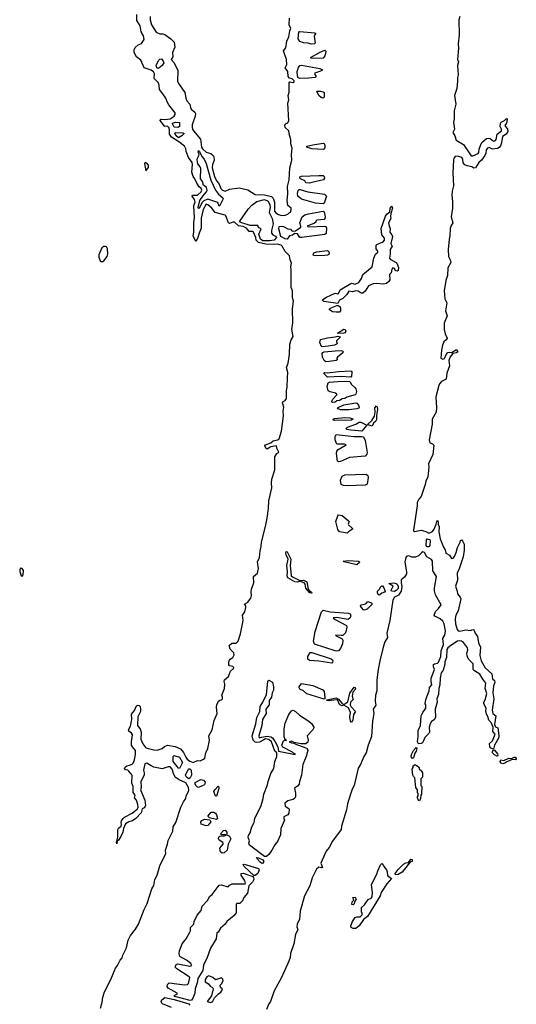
# Model space of a CAD drawing. Extents: x 1966327 to 2147849, y 395140 to 552178.
# Tile 29 of 256: x 2051508 to 2057280, y 406834 to 418276. Entities that reach past the tile are written whole.
import ezdxf

# ---------------------------------------------------------------- set-up
doc = ezdxf.new("R2010")
doc.units = 0

msp = doc.modelspace()

# ---------------------------------------------------------------- linework, layer by layer
at = {"layer": '0CON20XD'}
for points in [[(2054199, 411629), (2054202, 411658), (2054228, 411732), (2054226, 411804), (2054270, 411845), (2054285, 411897), (2054271, 411975), (2054294, 412025), (2054301, 412105), (2054315, 412155), (2054320, 412205), (2054366, 412385), (2054385, 412485), (2054401, 412595), (2054402, 412685), (2054440, 412835), (2054434, 412895), (2054440, 412935), (2054475, 413045), (2054475, 413195), (2054495, 413233), (2054520, 413250), (2054498, 413295), (2054493, 413323), (2054425, 413314), (2054385, 413287), (2054370, 413295), (2054357, 413325), (2054366, 413334), (2054425, 413358), (2054455, 413382), (2054505, 413395), (2054522, 413405), (2054552, 413495), (2054574, 413674), (2054571, 413725), (2054576, 413775), (2054564, 413825), (2054567, 413835), (2054595, 413852), (2054609, 413875), (2054610, 413965), (2054618, 414005), (2054619, 414115), (2054626, 414175), (2054609, 414235), (2054630, 414285), (2054642, 414385), (2054646, 414505), (2054664, 414555), (2054685, 414595), (2054672, 414675), (2054682, 414755), (2054680, 414915), (2054689, 415005), (2054680, 415045), (2054680, 415125), (2054663, 415163), (2054663, 415373), (2054658, 415405), (2054667, 415445), (2054652, 415485), (2054643, 415533), (2054595, 415582), (2054559, 415645), (2054545, 415655), (2054505, 415666), (2054455, 415663), (2054369, 415669), (2054285, 415687), (2054256, 415715), (2054251, 415745), (2054225, 415806), (2054214, 415814), (2054175, 415813), (2054143, 415853), (2054105, 415872), (2054050, 415880), (2054005, 415923), (2053985, 415925), (2053945, 415908), (2053935, 415915), (2053905, 415995), (2053895, 416004), (2053781, 416035), (2053741, 416085), (2053695, 416125), (2053675, 416131), (2053641, 416069), (2053615, 415970), (2053617, 415853), (2053592, 415795), (2053575, 415735), (2053555, 415700), (2053525, 415765), (2053533, 415805), (2053530, 415920), (2053538, 415972), (2053533, 416115), (2053547, 416155), (2053539, 416185), (2053511, 416225), (2053515, 416235), (2053525, 416235), (2053575, 416235), (2053617, 416275), (2053626, 416295), (2053618, 416315), (2053595, 416335), (2053565, 416375), (2053545, 416425), (2053522, 416455), (2053510, 416505), (2053518, 416595), (2053514, 416615), (2053471, 416675), (2053444, 416744), (2053440, 416775), (2053422, 416805), (2053358, 416858), (2053272, 416912), (2053247, 416945), (2053250, 416995), (2053243, 417025), (2053225, 417038), (2053195, 417034), (2053189, 417039), (2053140, 417105), (2053143, 417115), (2053151, 417119), (2053195, 417116), (2053255, 417125), (2053305, 417155), (2053316, 417175), (2053314, 417195), (2053241, 417285), (2053224, 417315), (2053208, 417365), (2053170, 417415), (2053133, 417465), (2053128, 417515), (2053117, 417547), (2053072, 417592), (2053073, 417645), (2053062, 417672), (2053035, 417691), (2052954, 417715), (2052914, 417805), (2052866, 417846), (2052840, 417895), (2052840, 417925), (2052848, 417952), (2052885, 417985), (2052925, 417999), (2052955, 418045), (2052945, 418087), (2052919, 418135), (2052908, 418205), (2052870, 418265), (2052869, 418335)], [(2053024, 418315), (2053024, 418276), (2053041, 418215), (2053092, 418132), (2053135, 418111), (2053175, 418113), (2053195, 418105), (2053265, 418055), (2053303, 418015), (2053309, 417955), (2053285, 417895), (2053287, 417843), (2053267, 417815), (2053305, 417775), (2053347, 417687), (2053343, 417563), (2053352, 417535), (2053365, 417520), (2053429, 417429), (2053438, 417365), (2053451, 417335), (2053487, 417295), (2053491, 417255), (2053499, 417235), (2053542, 417202), (2053550, 417185), (2053549, 417155), (2053513, 417055), (2053511, 417025), (2053517, 417005), (2053527, 416985), (2053609, 416889), (2053621, 416795), (2053631, 416775), (2053675, 416738), (2053730, 416720), (2053755, 416698), (2053765, 416681), (2053769, 416645), (2053750, 416595), (2053746, 416555), (2053772, 416455), (2053795, 416405), (2053822, 416372), (2053845, 416313), (2053865, 416294), (2053895, 416282), (2053945, 416306), (2054058, 416322), (2054159, 416299), (2054245, 416244), (2054355, 416242), (2054435, 416222), (2054452, 416202), (2054470, 416155), (2054471, 416051), (2054485, 416032), (2054515, 416013), (2054552, 416002), (2054595, 416003), (2054624, 416015), (2054638, 416032), (2054655, 416041), (2054664, 416065), (2054662, 416085), (2054625, 416118), (2054618, 416175), (2054625, 416255), (2054621, 416339), (2054640, 416415), (2054647, 416555), (2054672, 416645), (2054668, 416705), (2054675, 416785), (2054659, 416835), (2054660, 416885), (2054643, 416935), (2054634, 416985), (2054594, 417024), (2054588, 417045), (2054596, 417064), (2054625, 417076), (2054635, 417105), (2054624, 417305), (2054636, 417345), (2054630, 417395), (2054639, 417435), (2054638, 417542), (2054648, 417552), (2054685, 417545), (2054697, 417553), (2054699, 417565), (2054675, 417590), (2054645, 417596), (2054627, 417615), (2054623, 417675), (2054593, 417715), (2054611, 417755), (2054610, 417815), (2054575, 417915), (2054602, 417948), (2054612, 418025), (2054637, 418075), (2054646, 418145), (2054657, 418165), (2054659, 418175), (2054641, 418215), (2054643, 418295)], [(2056624, 418315), (2056612, 418275), (2056616, 418096), (2056604, 417995), (2056609, 417945), (2056597, 417815), (2056608, 417785), (2056596, 417744), (2056606, 417636), (2056598, 417605), (2056598, 417562), (2056587, 417475), (2056561, 417395), (2056577, 417295), (2056558, 417215), (2056558, 417125), (2056548, 417085), (2056562, 417005), (2056543, 416965), (2056566, 416925), (2056582, 416875), (2056666, 416826), (2056755, 416694), (2056775, 416693), (2056838, 416722), (2056846, 416734), (2056850, 416770), (2056862, 416815), (2056880, 416850), (2056935, 416896), (2056955, 416901), (2056975, 416896), (2057015, 416864), (2057038, 416872), (2057046, 416885), (2057056, 416945), (2057106, 416985), (2057106, 417005), (2057091, 417035), (2057095, 417068), (2057105, 417087), (2057144, 417106), (2057165, 417128), (2057172, 417115), (2057166, 417075), (2057147, 417045), (2057176, 417005), (2057182, 416975), (2057164, 416945), (2057120, 416920), (2057109, 416845), (2057098, 416812), (2057081, 416789), (2057061, 416779), (2057005, 416772), (2056965, 416791), (2056944, 416785), (2056930, 416765), (2056925, 416725), (2056913, 416697), (2056877, 416643), (2056844, 416616), (2056805, 416554), (2056785, 416550), (2056764, 416565), (2056708, 416578), (2056680, 416590), (2056662, 416612), (2056660, 416655), (2056645, 416676), (2056595, 416690), (2056569, 416685), (2056553, 416667), (2056549, 416645), (2056541, 416495), (2056549, 416345), (2056533, 416285), (2056529, 416235), (2056538, 416165), (2056538, 416085), (2056523, 415985), (2056544, 415915), (2056523, 415885), (2056512, 415848), (2056509, 415765), (2056499, 415725), (2056488, 415605), (2056491, 415525), (2056516, 415476), (2056519, 415455), (2056485, 415392), (2056482, 415305), (2056460, 415245), (2056440, 415125), (2056451, 415031), (2056472, 414985), (2056458, 414892)], [(2054895, 417991), (2054862, 418002), (2054805, 418008), (2054765, 418023), (2054745, 418055), (2054751, 418135), (2054765, 418138), (2054940, 418125), (2054950, 418115), (2054933, 418097), (2054930, 418085), (2054942, 418005), (2054935, 417994), (2054895, 417991)], [(2054915, 417827), (2054895, 417828), (2054888, 417835), (2055000, 417900), (2055055, 417921), (2055065, 417910), (2055064, 417884), (2055055, 417856), (2055035, 417830), (2054915, 417827)], [(2053115, 417709), (2053100, 417715), (2053094, 417746), (2053124, 417806), (2053135, 417817), (2053155, 417820), (2053177, 417795), (2053182, 417775), (2053163, 417745), (2053125, 417713), (2053115, 417709)], [(2054765, 417592), (2054745, 417600), (2054737, 417625), (2054733, 417675), (2054749, 417721), (2054765, 417744), (2054785, 417746), (2054995, 417707), (2055027, 417695), (2055023, 417685), (2055005, 417676), (2054937, 417655), (2054934, 417645), (2054952, 417615), (2054942, 417605), (2054865, 417595), (2054765, 417592)], [(2055035, 417363), (2055012, 417372), (2054984, 417394), (2054960, 417445), (2055005, 417446), (2055035, 417439), (2055045, 417430), (2055045, 417375), (2055035, 417363)], [(2053345, 417023), (2053305, 417029), (2053283, 417065), (2053283, 417075), (2053320, 417085), (2053365, 417082), (2053367, 417035), (2053345, 417023)], [(2053355, 416904), (2053327, 416925), (2053311, 416955), (2053315, 416964), (2053405, 416961), (2053420, 416955), (2053394, 416925), (2053355, 416904)], [(2055035, 416767), (2054905, 416776), (2054855, 416789), (2054847, 416795), (2054847, 416805), (2054915, 416823), (2055035, 416840), (2055045, 416837), (2055056, 416815), (2055055, 416790), (2055045, 416771), (2055035, 416767)], [(2053585, 416081), (2053581, 416095), (2053601, 416175), (2053635, 416227), (2053678, 416275), (2053686, 416295), (2053677, 416327), (2053644, 416355), (2053632, 416395), (2053610, 416425), (2053613, 416545), (2053605, 416568), (2053580, 416600), (2053572, 416648), (2053574, 416666), (2053592, 416705), (2053591, 416721), (2053581, 416735), (2053585, 416755), (2053596, 416745), (2053626, 416686), (2053652, 416655), (2053674, 416605), (2053731, 416411), (2053783, 416295), (2053817, 416247), (2053870, 416205), (2053874, 416195), (2053835, 416115), (2053825, 416110), (2053810, 416150), (2053740, 416175), (2053695, 416190), (2053648, 416172), (2053623, 416147), (2053595, 416081), (2053585, 416081)], [(2052975, 416520), (2053005, 416560), (2053006, 416585), (2052985, 416608), (2052965, 416618), (2052958, 416605), (2052975, 416520)], [(2054875, 416377), (2054835, 416380), (2054820, 416405), (2054770, 416425), (2054762, 416435), (2054765, 416448), (2054785, 416457), (2054985, 416464), (2055035, 416464), (2055045, 416454), (2055050, 416435), (2055038, 416415), (2054905, 416383), (2054875, 416377)], [(2055035, 416138), (2054945, 416144), (2054785, 416191), (2054741, 416225), (2054736, 416255), (2054745, 416290), (2054755, 416301), (2054766, 416304), (2054855, 416275), (2055049, 416249), (2055073, 416225), (2055045, 416144), (2055035, 416138)], [(2054415, 415705), (2054335, 415706), (2054307, 415725), (2054287, 415785), (2054314, 415844), (2054285, 415863), (2054275, 415886), (2054185, 415886), (2054091, 415915), (2054072, 415925), (2054067, 415935), (2054164, 416075), (2054205, 416122), (2054264, 416165), (2054354, 416186), (2054395, 416169), (2054416, 416125), (2054418, 416095), (2054408, 416035), (2054442, 415965), (2054454, 415905), (2054434, 415825), (2054434, 415794), (2054448, 415775), (2054482, 415762), (2054493, 415745), (2054465, 415715), (2054415, 415705)], [(2054615, 415727), (2054595, 415729), (2054544, 415755), (2054518, 415845), (2054525, 415873), (2054545, 415877), (2054575, 415872), (2054625, 415846), (2054655, 415841), (2054675, 415820), (2054715, 415822), (2054774, 415866), (2054776, 415875), (2054764, 415916), (2054792, 415985), (2054822, 416008), (2054865, 416020), (2055035, 416050), (2055045, 416044), (2055058, 415985), (2055055, 415967), (2055045, 415954), (2054960, 415945), (2054950, 415935), (2054950, 415925), (2054935, 415913), (2054850, 415875), (2054865, 415870), (2055055, 415878), (2055065, 415873), (2055073, 415855), (2055068, 415792), (2055055, 415781), (2054785, 415743), (2054765, 415746), (2054755, 415756), (2054735, 415787), (2054705, 415791), (2054677, 415773), (2054645, 415766), (2054615, 415727)], [(2055205, 414979), (2055043, 415003), (2055029, 415015), (2055031, 415025), (2055075, 415053), (2055175, 415098), (2055205, 415091), (2055214, 415096), (2055232, 415138), (2055355, 415212), (2055365, 415215), (2055405, 415204), (2055448, 415222), (2055481, 415269), (2055495, 415315), (2055605, 415405), (2055625, 415505), (2055645, 415551), (2055669, 415575), (2055670, 415585), (2055652, 415615), (2055651, 415655), (2055660, 415665), (2055734, 415696), (2055747, 415715), (2055747, 415737), (2055718, 415775), (2055711, 415849), (2055758, 415992), (2055779, 416021), (2055808, 416042), (2055813, 416085), (2055825, 416102), (2055835, 416110), (2055840, 416085), (2055820, 416025), (2055818, 415988), (2055823, 415965), (2055796, 415915), (2055801, 415881), (2055815, 415845), (2055811, 415805), (2055834, 415775), (2055840, 415755), (2055823, 415675), (2055837, 415645), (2055812, 415605), (2055815, 415550), (2055805, 415505), (2055813, 415493), (2055884, 415455), (2055892, 415445), (2055911, 415395), (2055907, 415363), (2055894, 415354), (2055876, 415356), (2055864, 415385), (2055845, 415394), (2055833, 415375), (2055826, 415335), (2055805, 415315), (2055808, 415252), (2055797, 415233), (2055770, 415210), (2055735, 415202), (2055655, 415211), (2055615, 415207), (2055561, 415185), (2055525, 415120), (2055495, 415097), (2055475, 415098), (2055440, 415120), (2055415, 415124), (2055375, 415112), (2055335, 415122), (2055309, 415081), (2055265, 415037), (2055225, 415015), (2055205, 414979)], [(2052475, 415467), (2052485, 415473), (2052523, 415525), (2052531, 415555), (2052529, 415615), (2052518, 415635), (2052505, 415642), (2052485, 415642), (2052462, 415625), (2052426, 415544), (2052427, 415515), (2052443, 415475), (2052455, 415467), (2052475, 415467)], [(2054942, 415532), (2054922, 415535), (2054917, 415545), (2054928, 415565), (2054963, 415577), (2055085, 415592), (2055103, 415575), (2055102, 415548), (2055085, 415538), (2055055, 415535), (2054942, 415532)], [(2055187, 414877), (2055143, 414883), (2055108, 414905), (2055107, 414915), (2055135, 414933), (2055195, 414953), (2055215, 414953), (2055231, 414941), (2055238, 414925), (2055236, 414894), (2055225, 414879), (2055187, 414877)], [(2056458, 414892), (2056476, 414836), (2056441, 414749), (2056440, 414675), (2056452, 414625), (2056476, 414574), (2056466, 414555), (2056439, 414531), (2056422, 414495), (2056411, 414435), (2056404, 414344), (2056425, 414330), (2056445, 414338), (2056464, 414386), (2056485, 414407), (2056505, 414412), (2056525, 414410), (2056585, 414442), (2056600, 414415), (2056585, 414403), (2056542, 414398), (2056512, 414358), (2056494, 414316), (2056503, 414255), (2056472, 414168), (2056465, 414098), (2056410, 414070), (2056388, 414045), (2056379, 414025), (2056345, 413895), (2056351, 413765), (2056347, 413717), (2056303, 413635), (2056301, 413575), (2056267, 413395), (2056275, 413360), (2056307, 413347), (2056322, 413332), (2056308, 413225), (2056259, 413115), (2056264, 413075), (2056251, 412965), (2056227, 412915), (2056220, 412875), (2056175, 412735), (2056146, 412705), (2056129, 412665), (2056129, 412625), (2056084, 412345), (2056086, 412335), (2056097, 412327), (2056175, 412343), (2056229, 412329), (2056265, 412309), (2056275, 412311), (2056305, 412330), (2056325, 412356), (2056349, 412415), (2056355, 412445), (2056365, 412460), (2056372, 412438), (2056372, 412415), (2056382, 412382), (2056379, 412325), (2056394, 412245), (2056435, 412145), (2056453, 412115), (2056460, 412075), (2056502, 412052), (2056525, 412016), (2056545, 412019), (2056561, 412039), (2056582, 412085), (2056596, 412144), (2056627, 412203), (2056630, 412225), (2056645, 412230), (2056655, 412220), (2056672, 412182), (2056673, 412113), (2056662, 412035), (2056617, 411893), (2056592, 411845), (2056596, 411764), (2056572, 411695), (2056593, 411635), (2056596, 411605), (2056629, 411565), (2056635, 411545), (2056603, 411407), (2056576, 411355), (2056568, 411312), (2056573, 411255), (2056591, 411191), (2056604, 411174), (2056625, 411169), (2056695, 411185), (2056745, 411178), (2056775, 411190), (2056785, 411184), (2056802, 411145), (2056828, 411108), (2056841, 411035), (2056865, 410985), (2056857, 410887), (2056873, 410825), (2056919, 410745), (2056995, 410676), (2057002, 410615), (2057028, 410595), (2057029, 410575), (2057015, 410535), (2057009, 410455), (2057020, 410385), (2056999, 410251), (2057006, 410215), (2057041, 410185), (2057025, 410085), (2057039, 410059), (2057067, 410045), (2057078, 409958), (2057076, 409935), (2057026, 409845), (2057015, 409800), (2056985, 409811), (2056973, 409825), (2056968, 409865), (2057003, 409897), (2057035, 409975), (2057008, 410005), (2057012, 410055), (2056987, 410107), (2056961, 410135), (2056949, 410179), (2056932, 410205), (2056925, 410245), (2056928, 410275), (2056901, 410325), (2056902, 410345), (2056917, 410373), (2056936, 410445), (2056917, 410505), (2056925, 410565), (2056891, 410611), (2056855, 410672), (2056795, 410709), (2056779, 410725), (2056780, 410790), (2056724, 410844), (2056710, 410885), (2056704, 410915), (2056716, 410955), (2056711, 410975), (2056665, 411038), (2056642, 411052), (2056615, 411059), (2056595, 411055), (2056518, 411005), (2056483, 410975), (2056473, 410957), (2056470, 410865), (2056449, 410815), (2056448, 410785), (2056428, 410715), (2056407, 410685), (2056394, 410625), (2056392, 410545), (2056381, 410505), (2056374, 410435), (2056356, 410385), (2056359, 410345), (2056338, 410262), (2056341, 410165), (2056325, 410138), (2056295, 410122), (2056277, 410095), (2056268, 410055), (2056272, 409995), (2056265, 409980), (2056217, 409933), (2056203, 409895), (2056188, 409872), (2056175, 409863), (2056145, 409862), (2056133, 409883), (2056140, 409945), (2056138, 410015), (2056168, 410075), (2056173, 410187), (2056192, 410225), (2056230, 410275), (2056230, 410315), (2056222, 410325), (2056230, 410375), (2056268, 410475), (2056272, 410515), (2056298, 410545), (2056290, 410585), (2056290, 410625), (2056297, 410643), (2056328, 410725), (2056318, 410755), (2056318, 410782), (2056328, 410792), (2056362, 410798), (2056375, 410810), (2056404, 410875), (2056408, 410942), (2056432, 411015), (2056427, 411085), (2056450, 411125), (2056455, 411175), (2056440, 411255), (2056425, 411285), (2056396, 411315), (2056333, 411343), (2056326, 411355), (2056340, 411400), (2056375, 411432), (2056405, 411475), (2056341, 411591), (2056330, 411640), (2056328, 411675), (2056351, 411805), (2056311, 411871), (2056306, 411985), (2056295, 412002), (2056241, 412035), (2056213, 412085), (2056195, 412091), (2056179, 412081), (2056144, 412046), (2056110, 412030), (2056070, 412030), (2056025, 412046), (2056005, 412039), (2055994, 412025), (2055983, 411975), (2056005, 411855), (2056003, 411835), (2055981, 411799), (2055941, 411765), (2055941, 411735), (2055951, 411685), (2055942, 411635), (2055910, 411590), (2055864, 411565), (2055845, 411531), (2055809, 411295), (2055774, 411145), (2055782, 411095), (2055753, 411045), (2055734, 410985), (2055692, 410825), (2055674, 410725), (2055659, 410605), (2055658, 410475), (2055642, 410425), (2055638, 410355), (2055648, 410312), (2055615, 410265), (2055625, 410215), (2055609, 410125), (2055595, 409945), (2055558, 409845), (2055535, 409755), (2055506, 409715), (2055468, 409622), (2055442, 409578), (2055397, 409375), (2055372, 409335), (2055351, 409275), (2055318, 409165), (2055307, 409093), (2055248, 408905), (2055244, 408865), (2055145, 408728), (2055105, 408655), (2055069, 408615), (2055008, 408475), (2055028, 408425), (2055015, 408420), (2054985, 408429), (2054959, 408405), (2054906, 408305), (2054879, 408211), (2054819, 408095), (2054767, 407915), (2054761, 407825), (2054734, 407765), (2054730, 407735), (2054740, 407705), (2054738, 407695), (2054712, 407645), (2054693, 407535), (2054656, 407425), (2054651, 407379), (2054636, 407334), (2054552, 407145), (2054465, 406989), (2054424, 406865), (2054405, 406838), (2054378, 406775)], [(2055205, 414630), (2055200, 414635), (2055275, 414680), (2055289, 414675), (2055297, 414655), (2055285, 414637), (2055275, 414634), (2055205, 414630)], [(2055025, 414475), (2055015, 414480), (2054998, 414525), (2055005, 414558), (2055085, 414580), (2055175, 414591), (2055205, 414600), (2055232, 414592), (2055233, 414585), (2055191, 414545), (2055189, 414535), (2055196, 414515), (2055190, 414505), (2055165, 414495), (2055095, 414484), (2055025, 414475)], [(2055065, 414301), (2055045, 414316), (2055026, 414355), (2055025, 414398), (2055031, 414409), (2055045, 414416), (2055175, 414429), (2055245, 414430), (2055264, 414424), (2055269, 414415), (2055264, 414405), (2055200, 414355), (2055193, 414343), (2055198, 414325), (2055188, 414315), (2055105, 414304), (2055065, 414301)], [(2055355, 414120), (2055235, 414131), (2055085, 414122), (2055044, 414166), (2055046, 414174), (2055055, 414177), (2055085, 414173), (2055215, 414189), (2055355, 414196), (2055368, 414188), (2055370, 414175), (2055365, 414133), (2055355, 414120)], [(2055147, 413827), (2055130, 413835), (2055146, 413865), (2055192, 413915), (2055194, 413925), (2055180, 413935), (2055115, 413951), (2055095, 413964), (2055083, 414015), (2055093, 414057), (2055105, 414063), (2055205, 414070), (2055304, 414074), (2055345, 414070), (2055366, 414035), (2055403, 414003), (2055415, 413985), (2055422, 413955), (2055416, 413924), (2055405, 413915), (2055312, 413888), (2055287, 413873), (2055255, 413869), (2055225, 413850), (2055195, 413846), (2055175, 413830), (2055147, 413827)], [(2055235, 413741), (2055208, 413755), (2055202, 413765), (2055275, 413800), (2055415, 413822), (2055425, 413819), (2055446, 413795), (2055454, 413775), (2055448, 413762), (2055426, 413754), (2055335, 413744), (2055235, 413741)], [(2055605, 413554), (2055558, 413568), (2055553, 413575), (2055601, 413619), (2055632, 413668), (2055639, 413715), (2055634, 413765), (2055655, 413787), (2055663, 413773), (2055665, 413745), (2055653, 413675), (2055653, 413625), (2055648, 413612), (2055621, 413589), (2055605, 413554)], [(2055165, 413619), (2055154, 413624), (2055153, 413635), (2055165, 413642), (2055285, 413652), (2055345, 413650), (2055378, 413638), (2055378, 413632), (2055365, 413623), (2055165, 413619)], [(2055485, 413494), (2055355, 413506), (2055310, 413515), (2055298, 413525), (2055318, 413542), (2055414, 413576), (2055453, 413597), (2055473, 413597), (2055543, 413565), (2055485, 413494)], [(2055215, 413137), (2055203, 413145), (2055191, 413235), (2055195, 413261), (2055210, 413280), (2055302, 413335), (2055284, 413344), (2055195, 413343), (2055173, 413395), (2055175, 413434), (2055185, 413457), (2055395, 413434), (2055486, 413434), (2055505, 413427), (2055525, 413386), (2055547, 413245), (2055543, 413227), (2055525, 413202), (2055341, 413189), (2055235, 413143), (2055215, 413137)], [(2055315, 412858), (2055272, 412862), (2055246, 412876), (2055237, 412925), (2055255, 412972), (2055285, 412988), (2055535, 412993), (2055555, 412979), (2055558, 412955), (2055545, 412877), (2055525, 412865), (2055315, 412858)], [(2055315, 412310), (2055225, 412324), (2055205, 412350), (2055183, 412445), (2055205, 412511), (2055215, 412522), (2055254, 412514), (2055326, 412455), (2055336, 412445), (2055324, 412415), (2055328, 412405), (2055377, 412365), (2055377, 412355), (2055328, 412325), (2055315, 412310)], [(2056245, 412149), (2056232, 412165), (2056235, 412230), (2056245, 412242), (2056274, 412235), (2056278, 412218), (2056275, 412165), (2056265, 412152), (2056245, 412149)], [(2054905, 411612), (2054881, 411615), (2054855, 411642), (2054835, 411669), (2054827, 411715), (2054813, 411733), (2054765, 411752), (2054735, 411739), (2054705, 411743), (2054625, 411789), (2054616, 411815), (2054620, 411865), (2054611, 411935), (2054628, 412005), (2054603, 412057), (2054600, 412080), (2054605, 412097), (2054615, 412093), (2054658, 412005), (2054650, 411935), (2054662, 411815), (2054680, 411800), (2054765, 411760), (2054805, 411763), (2054845, 411745), (2054859, 411659), (2054871, 411641), (2054900, 411625), (2054905, 411612)], [(2055425, 411941), (2055278, 411975), (2055268, 411985), (2055325, 411990), (2055445, 411982), (2055456, 411976), (2055454, 411965), (2055425, 411941)], [(2051535, 411810), (2051547, 411825), (2051550, 411875), (2051535, 411900), (2051518, 411902), (2051508, 411885), (2051508, 411865), (2051523, 411815), (2051535, 411810)], [(2055685, 411590), (2055675, 411595), (2055666, 411615), (2055667, 411635), (2055690, 411660), (2055705, 411691), (2055715, 411698), (2055725, 411696), (2055742, 411672), (2055755, 411635), (2055748, 411625), (2055718, 411612), (2055695, 411594), (2055685, 411590)], [(2055865, 411632), (2055829, 411635), (2055826, 411645), (2055848, 411695), (2055800, 411725), (2055855, 411730), (2055885, 411725), (2055895, 411717), (2055908, 411688), (2055906, 411665), (2055885, 411641), (2055865, 411632)], [(2052448, 406788), (2052468, 406858), (2052474, 406915), (2052495, 406978), (2052568, 407122), (2052622, 407255), (2052646, 407285), (2052675, 407345), (2052699, 407375), (2052706, 407405), (2052749, 407491), (2052769, 407581), (2052795, 407635), (2052855, 407707), (2052887, 407765), (2052953, 407935), (2052988, 408005), (2053045, 408175), (2053066, 408214), (2053079, 408285), (2053104, 408336), (2053138, 408445), (2053205, 408585), (2053203, 408627), (2053226, 408695), (2053232, 408738), (2053286, 408845), (2053293, 408895), (2053324, 408945), (2053381, 409125), (2053412, 409188), (2053437, 409225), (2053444, 409255), (2053471, 409305), (2053473, 409325), (2053468, 409355), (2053438, 409408), (2053362, 409442), (2053315, 409474), (2053295, 409515), (2053280, 409565), (2053255, 409592), (2053235, 409594), (2053165, 409569), (2053068, 409588), (2053035, 409607), (2052985, 409638), (2052961, 409629), (2052945, 409555), (2052955, 409525), (2052954, 409495), (2052915, 409425), (2052919, 409355), (2052912, 409325), (2052963, 409205), (2052971, 409145), (2052967, 409135), (2052955, 409119), (2052932, 409105), (2052920, 409060), (2052858, 408992), (2052820, 408965), (2052775, 408954), (2052738, 408932), (2052713, 408877), (2052705, 408835), (2052685, 408785), (2052655, 408741), (2052640, 408730), (2052635, 408700), (2052632, 408715), (2052649, 408775), (2052650, 408865), (2052655, 408879), (2052687, 408903), (2052692, 408925), (2052686, 408945), (2052692, 408965), (2052710, 408995), (2052725, 409007), (2052815, 409054), (2052877, 409105), (2052884, 409125), (2052881, 409155), (2052865, 409205), (2052842, 409235), (2052848, 409265), (2052828, 409295), (2052825, 409365), (2052812, 409405), (2052815, 409495), (2052775, 409545), (2052765, 409553), (2052737, 409557), (2052727, 409575), (2052732, 409588), (2052753, 409605), (2052785, 409611), (2052815, 409626), (2052825, 409635), (2052842, 409675), (2052855, 409735), (2052854, 409785), (2052818, 409825), (2052809, 409845), (2052807, 409885), (2052819, 409965), (2052807, 409985), (2052777, 410007), (2052774, 410024), (2052795, 410065), (2052810, 410145), (2052809, 410205), (2052843, 410247), (2052867, 410303), (2052878, 410312), (2052897, 410307), (2052906, 410296), (2052912, 410265), (2052911, 410235), (2052881, 410175), (2052878, 410075), (2052883, 410063), (2052909, 410035), (2052920, 409995), (2052914, 409915), (2052940, 409860), (2052972, 409815), (2053065, 409790), (2053105, 409787), (2053165, 409805), (2053192, 409828), (2053225, 409844), (2053315, 409831), (2053375, 409803), (2053410, 409760), (2053437, 409705), (2053455, 409683), (2053485, 409661), (2053525, 409645), (2053575, 409666), (2053605, 409662), (2053645, 409682), (2053658, 409695), (2053673, 409757), (2053694, 409806), (2053715, 409900), (2053706, 409955), (2053744, 410025), (2053769, 410131), (2053804, 410215), (2053794, 410285), (2053800, 410315), (2053820, 410355), (2053835, 410368), (2053855, 410372), (2053866, 410385), (2053866, 410405), (2053857, 410425), (2053889, 410505), (2053893, 410555), (2053884, 410584), (2053887, 410605), (2053934, 410645), (2053958, 410705), (2053994, 410735), (2053995, 410747), (2053985, 410760), (2053947, 410767), (2053938, 410778), (2053938, 410812), (2053945, 410834), (2053955, 410846), (2053985, 410863), (2053999, 410895), (2053995, 410920), (2053955, 410961), (2053944, 411005), (2053975, 411032), (2054025, 411029), (2054047, 411053), (2054075, 411138), (2054104, 411295), (2054096, 411355), (2054126, 411395), (2054138, 411445), (2054136, 411466), (2054122, 411485), (2054155, 411503), (2054195, 411554), (2054201, 411585), (2054199, 411629)], [(2055515, 411414), (2055505, 411417), (2055481, 411445), (2055470, 411465), (2055473, 411475), (2055532, 411488), (2055555, 411514), (2055598, 411498), (2055603, 411485), (2055579, 411455), (2055545, 411426), (2055515, 411414)], [(2055195, 410937), (2055175, 410941), (2054935, 411020), (2054924, 411055), (2054942, 411168), (2055016, 411394), (2055035, 411414), (2055115, 411394), (2055331, 411381), (2055350, 411370), (2055356, 411345), (2055345, 411322), (2055325, 411306), (2055191, 411329), (2055152, 411325), (2055174, 411305), (2055308, 411235), (2055311, 411215), (2055295, 411150), (2055265, 411120), (2055245, 411120), (2055180, 411125), (2055186, 411115), (2055255, 411081), (2055265, 411065), (2055258, 411022), (2055235, 410969), (2055215, 410942), (2055195, 410937)], [(2055135, 410797), (2054985, 410821), (2054875, 410831), (2054856, 410845), (2054855, 410875), (2054885, 410924), (2054905, 410924), (2055128, 410848), (2055145, 410838), (2055148, 410828), (2055145, 410807), (2055135, 410797)], [(2054355, 408550), (2054180, 408685), (2054170, 408705), (2054177, 408735), (2054164, 408774), (2054168, 408795), (2054188, 408825), (2054204, 408895), (2054233, 408945), (2054242, 408995), (2054316, 409144), (2054338, 409225), (2054345, 409275), (2054389, 409385), (2054394, 409425), (2054427, 409515), (2054462, 409575), (2054473, 409655), (2054498, 409712), (2054498, 409758), (2054475, 409776), (2054436, 409886), (2054405, 409912), (2054365, 409917), (2054345, 409907), (2054295, 409882), (2054265, 409877), (2054245, 409882), (2054222, 409905), (2054211, 409955), (2054251, 410095), (2054263, 410165), (2054298, 410235), (2054303, 410295), (2054335, 410345), (2054375, 410435), (2054393, 410587), (2054405, 410601), (2054445, 410579), (2054457, 410525), (2054457, 410485), (2054441, 410455), (2054434, 410405), (2054409, 410365), (2054406, 410315), (2054368, 410265), (2054372, 410215), (2054331, 410145), (2054324, 410075), (2054288, 409955), (2054292, 409932), (2054318, 409938), (2054385, 409949), (2054425, 409943), (2054445, 409929), (2054478, 409885), (2054507, 409825), (2054516, 409776), (2054710, 409735), (2054710, 409745), (2054692, 409752), (2054680, 409765), (2054565, 409823), (2054554, 409844), (2054575, 409894), (2054585, 409902), (2054605, 409900), (2054610, 409905), (2054592, 409912), (2054583, 409943), (2054583, 410035), (2054595, 410102), (2054635, 410203), (2054665, 410246), (2054685, 410254), (2054715, 410237), (2054760, 410195), (2054868, 410125), (2054898, 410098), (2054926, 410055), (2054928, 410045), (2054915, 410022), (2054848, 409955), (2054860, 409905), (2054855, 409880), (2054835, 409860), (2054775, 409862), (2054698, 409878), (2054665, 409892), (2054640, 409885), (2054665, 409873), (2054695, 409870), (2054725, 409852), (2054815, 409822), (2054850, 409805), (2054856, 409785), (2054838, 409715), (2054800, 409620), (2054785, 409498), (2054758, 409422), (2054755, 409392), (2054735, 409369), (2054700, 409345), (2054715, 409288), (2054714, 409245), (2054705, 409229), (2054685, 409214), (2054625, 409198), (2054588, 409172), (2054592, 409135), (2054635, 409109), (2054640, 409100), (2054635, 409054), (2054625, 409036), (2054578, 409012), (2054578, 408995), (2054587, 408975), (2054543, 408875), (2054538, 408805), (2054505, 408727), (2054472, 408688), (2054437, 408627), (2054405, 408575), (2054375, 408553), (2054355, 408550)], [(2055045, 410381), (2054845, 410443), (2054805, 410478), (2054765, 410497), (2054755, 410512), (2054756, 410525), (2054785, 410563), (2054915, 410540), (2055030, 410490), (2055048, 410468), (2055054, 410395), (2055053, 410385), (2055045, 410381)], [(2055365, 410109), (2055353, 410123), (2055346, 410175), (2055353, 410225), (2055331, 410281), (2055275, 410310), (2055255, 410304), (2055235, 410309), (2055225, 410317), (2055204, 410364), (2055195, 410372), (2055092, 410362), (2055078, 410365), (2055078, 410372), (2055185, 410395), (2055215, 410379), (2055252, 410332), (2055275, 410317), (2055320, 410350), (2055345, 410450), (2055395, 410518), (2055405, 410516), (2055411, 410495), (2055378, 410462), (2055372, 410415), (2055382, 410375), (2055354, 410345), (2055349, 410315), (2055360, 410290), (2055412, 410235), (2055388, 410202), (2055380, 410135), (2055365, 410109)], [(2056075, 409690), (2056058, 409708), (2056060, 409735), (2056085, 409782), (2056117, 409817), (2056122, 409805), (2056116, 409775), (2056099, 409751), (2056085, 409700), (2056075, 409690)], [(2057055, 409717), (2057025, 409734), (2057004, 409755), (2057001, 409765), (2057015, 409790), (2057025, 409787), (2057062, 409745), (2057065, 409730), (2057062, 409718), (2057055, 409717)], [(2053365, 409576), (2053355, 409578), (2053290, 409655), (2053293, 409715), (2053305, 409727), (2053365, 409705), (2053401, 409645), (2053365, 409576)], [(2057125, 409630), (2057105, 409638), (2057094, 409655), (2057100, 409675), (2057135, 409669), (2057195, 409694), (2057225, 409692), (2057255, 409707), (2057267, 409707), (2057279, 409699), (2057280, 409685), (2057270, 409675), (2057233, 409677), (2057168, 409652), (2057145, 409635), (2057125, 409630)], [(2053475, 409455), (2053445, 409475), (2053436, 409495), (2053465, 409563), (2053475, 409572), (2053485, 409572), (2053500, 409555), (2053504, 409495), (2053489, 409465), (2053475, 409455)], [(2056155, 409200), (2056142, 409202), (2056130, 409235), (2056130, 409245), (2056140, 409255), (2056140, 409285), (2056133, 409293), (2056130, 409325), (2056112, 409355), (2056100, 409465), (2056085, 409480), (2056078, 409498), (2056070, 409565), (2056080, 409585), (2056080, 409605), (2056105, 409620), (2056115, 409610), (2056125, 409610), (2056150, 409585), (2056152, 409572), (2056180, 409545), (2056180, 409535), (2056190, 409525), (2056190, 409475), (2056170, 409455), (2056170, 409375), (2056180, 409365), (2056178, 409275), (2056170, 409265), (2056168, 409225), (2056155, 409200)], [(2053585, 409354), (2053575, 409356), (2053555, 409375), (2053547, 409395), (2053548, 409412), (2053613, 409447), (2053645, 409440), (2053663, 409415), (2053655, 409383), (2053585, 409354)], [(2053795, 409252), (2053783, 409253), (2053765, 409305), (2053775, 409325), (2053815, 409369), (2053822, 409362), (2053822, 409342), (2053795, 409252)], [(2053795, 408982), (2053712, 409002), (2053697, 409015), (2053699, 409025), (2053735, 409065), (2053765, 409068), (2053785, 409054), (2053797, 409035), (2053806, 408995), (2053795, 408982)], [(2053675, 408909), (2053616, 408926), (2053613, 408955), (2053625, 408971), (2053655, 408987), (2053716, 408976), (2053729, 408955), (2053695, 408912), (2053675, 408909)], [(2053885, 408802), (2053852, 408802), (2053843, 408815), (2053876, 408854), (2053895, 408858), (2053916, 408835), (2053917, 408813), (2053913, 408807), (2053885, 408802)], [(2053860, 408590), (2053843, 408605), (2053835, 408650), (2053872, 408695), (2053872, 408705), (2053867, 408715), (2053825, 408741), (2053818, 408755), (2053824, 408776), (2053835, 408788), (2053885, 408792), (2053915, 408803), (2053945, 408789), (2053961, 408755), (2053932, 408695), (2053921, 408625), (2053885, 408593), (2053860, 408590)], [(2054322, 408472), (2054304, 408484), (2054266, 408525), (2054261, 408539), (2054285, 408536), (2054335, 408512), (2054345, 408495), (2054335, 408474), (2054322, 408472)], [(2055875, 408340), (2055870, 408355), (2055908, 408402), (2055967, 408463), (2055995, 408478), (2056028, 408482), (2056055, 408520), (2056068, 408518), (2056068, 408495), (2056052, 408488), (2056022, 408458), (2055955, 408370), (2055905, 408342), (2055875, 408340)], [(2054229, 408329), (2054117, 408435), (2054105, 408457), (2054115, 408461), (2054144, 408456), (2054285, 408414), (2054290, 408395), (2054276, 408355), (2054245, 408330), (2054229, 408329)], [(2055415, 407713), (2055384, 407714), (2055360, 407725), (2055357, 407745), (2055377, 407795), (2055407, 407843), (2055425, 407852), (2055465, 407850), (2055488, 407872), (2055487, 407897), (2055480, 407905), (2055482, 407958), (2055515, 407990), (2055557, 408053), (2055591, 408069), (2055606, 408084), (2055610, 408135), (2055598, 408222), (2055630, 408295), (2055660, 408345), (2055670, 408385), (2055700, 408455), (2055715, 408470), (2055738, 408448), (2055740, 408435), (2055772, 408395), (2055780, 408375), (2055782, 408332), (2055830, 408295), (2055775, 408232), (2055710, 408135), (2055699, 408095), (2055552, 407855), (2055505, 407820), (2055452, 407745), (2055415, 407713)], [(2053490, 406880), (2053312, 406925), (2053302, 406935), (2053342, 406955), (2053339, 406965), (2053232, 407022), (2053222, 407042), (2053225, 407065), (2053245, 407085), (2053425, 407061), (2053457, 407063), (2053471, 407075), (2053484, 407145), (2053479, 407155), (2053334, 407245), (2053313, 407265), (2053325, 407296), (2053345, 407304), (2053485, 407277), (2053508, 407285), (2053495, 407307), (2053446, 407346), (2053370, 407390), (2053360, 407425), (2053365, 407454), (2053395, 407535), (2053443, 407595), (2053485, 407673), (2053492, 407688), (2053493, 407727), (2053530, 407765), (2053535, 407795), (2053572, 407868), (2053616, 407924), (2053630, 407975), (2053695, 408045), (2053714, 408086), (2053745, 408110), (2053825, 408218), (2053853, 408223), (2053925, 408200), (2053936, 408204), (2053945, 408220), (2053977, 408233), (2054130, 408235), (2054132, 408245), (2054119, 408275), (2054081, 408335), (2054080, 408355), (2054105, 408358), (2054219, 408319), (2054227, 408307), (2054228, 408285), (2054215, 408254), (2054171, 408209), (2054156, 408125), (2054114, 408076), (2054096, 408035), (2054065, 408007), (2054035, 408006), (2054022, 407998), (2054022, 407898), (2054002, 407865), (2053915, 407795), (2053895, 407767), (2053842, 407718), (2053815, 407674), (2053798, 407662), (2053791, 407595), (2053727, 407485), (2053683, 407365), (2053645, 407294), (2053638, 407225), (2053578, 407132), (2053571, 407085), (2053547, 407015), (2053544, 406965), (2053521, 406905), (2053505, 406883), (2053490, 406880)], [(2055385, 407990), (2055370, 407995), (2055372, 408025), (2055390, 408045), (2055380, 408075), (2055405, 408080), (2055420, 408055), (2055400, 408025), (2055397, 408003), (2055385, 407990)], [(2053725, 406854), (2053747, 406863), (2053772, 406908), (2053817, 406955), (2053846, 406975), (2053863, 407005), (2053860, 407015), (2053844, 407024), (2053836, 407045), (2053837, 407055), (2053855, 407072), (2053872, 407105), (2053868, 407125), (2053855, 407140), (2053785, 407119), (2053754, 407145), (2053705, 407166), (2053682, 407155), (2053665, 407122), (2053665, 407094), (2053702, 407072), (2053720, 407045), (2053748, 407028), (2053757, 407015), (2053738, 406932), (2053687, 406865), (2053725, 406854)], [(2053274, 406795), (2053169, 406839), (2053158, 406848), (2053153, 406865), (2053158, 406885), (2053195, 406913), (2053305, 406890), (2053475, 406840), (2053485, 406825)]]:
    msp.add_lwpolyline(points, dxfattribs=at)

doc.saveas('drawing.dxf')
